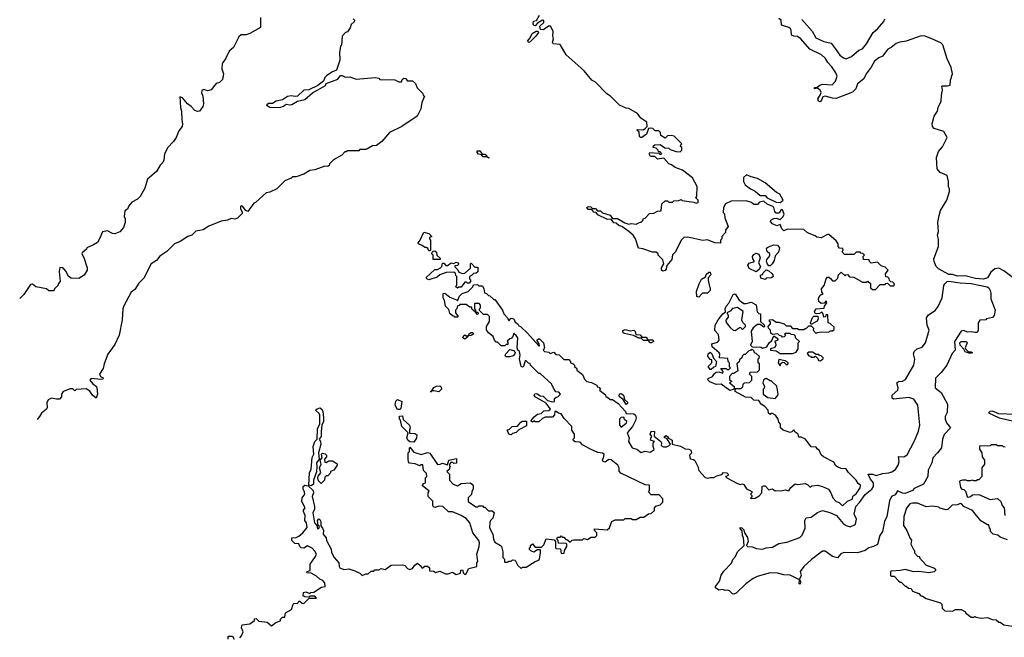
# Model space of a CAD drawing. Extents: x 2710666 to 2828562, y 857017 to 964538.
# Tile 60 of 138: x 2711093 to 2718969, y 908800 to 913738. Entities that reach past the tile are written whole.
import ezdxf

# ---------------------------------------------------------------- set-up
doc = ezdxf.new("R2010")
doc.units = 0

msp = doc.modelspace()

# ---------------------------------------------------------------- linework, layer by layer
at = {"layer": '0CON05XD'}
for points in [[(2713020, 913755), (2713020, 913675), (2712935, 913626.7), (2712905, 913616.7), (2712863.3, 913616.7), (2712845, 913600), (2712802.5, 913515), (2712767.5, 913485), (2712740, 913425), (2712713, 913387), (2712710, 913345), (2712722.5, 913305), (2712715, 913260), (2712690, 913235), (2712663.6, 913226.4), (2712625, 913177.5), (2712595, 913170), (2712565, 913178.8), (2712549.3, 913170.7), (2712546.7, 913155), (2712558, 913125), (2712564.2, 913065), (2712557.7, 913042.3), (2712530, 913005), (2712515, 913002.5), (2712495, 913011.2), (2712465, 913044), (2712436, 913065), (2712395, 913112.5), (2712375, 913120), (2712378, 913035), (2712388, 913005), (2712390.5, 912940.5), (2712396.4, 912903.6), (2712393.3, 912885), (2712365, 912850), (2712343.3, 912796.7), (2712322.5, 912765), (2712277.5, 912715), (2712252.5, 912665), (2712246.7, 912615), (2712237.5, 912595), (2712217.5, 912575), (2712187.5, 912525), (2712116.4, 912463.6), (2712095, 912390), (2712056.1, 912323.9), (2712035, 912302.5), (2711990.7, 912279.3), (2711965, 912250), (2711955, 912222.5), (2711935, 912210), (2711928.8, 912165), (2711936.2, 912145), (2711935.9, 912115.9), (2711923.8, 912075), (2711895, 912042), (2711855, 912026), (2711835, 912028), (2711795, 912050), (2711755, 912042.5), (2711735, 911990), (2711715, 911957.5), (2711683.3, 911936.7), (2711630, 911915), (2711626.4, 911903.6), (2711592.5, 911875), (2711590, 911865), (2711606.4, 911836.4), (2711632.5, 911755), (2711632.5, 911735), (2711607.5, 911695), (2711565, 911667.5), (2711505, 911672.5), (2711483.3, 911685), (2711463.8, 911725), (2711445.5, 911745.5), (2711435, 911754), (2711415, 911757.5), (2711407.5, 911725), (2711416.7, 911645), (2711400, 911625), (2711400, 911615), (2711370, 911585), (2711365, 911570), (2711325, 911570), (2711307, 911587), (2711223, 911603), (2711195, 911622.5), (2711179.3, 911620.7), (2711125, 911540), (2711092.8, 911507.8)], [(2713760, 913745), (2713770, 913735), (2713768.3, 913721.7), (2713745, 913700), (2713737, 913673), (2713715, 913640), (2713700, 913635), (2713673, 913607), (2713667.5, 913535), (2713660, 913525), (2713650, 913475), (2713652.5, 913415), (2713626.7, 913333.3), (2713595, 913322), (2713548.5, 913291.5), (2713534, 913275), (2713523, 913247), (2713478.3, 913211.7), (2713405, 913177.5), (2713365, 913174), (2713315, 913126.2), (2713296.4, 913123.6), (2713265, 913130), (2713235.8, 913124.2), (2713195, 913096.2), (2713144.3, 913085.7), (2713115, 913068.8), (2713082.7, 913067.3), (2713067.5, 913055), (2713095, 913038), (2713175, 913036), (2713204.2, 913045.8), (2713225, 913061.2), (2713255, 913055.7), (2713270.9, 913059.1), (2713315, 913087.5), (2713375, 913100), (2713436.4, 913153.6), (2713539.3, 913210.7), (2713543.3, 913226.7), (2713638.8, 913261.2), (2713658.3, 913291.7), (2713671.7, 913291.7), (2713698.3, 913278.3), (2713735, 913280), (2713785, 913262.5), (2713936.7, 913276.7), (2713965, 913270), (2713975, 913260), (2714095, 913257.5), (2714125, 913240), (2714148.3, 913241.7), (2714151.7, 913258.3), (2714165, 913270), (2714178.3, 913268.3), (2714195, 913250), (2714235, 913250), (2714258.3, 913228.3), (2714271.7, 913191.7), (2714318.3, 913148.3), (2714321.7, 913131.7), (2714330, 913125), (2714310, 913075), (2714302.5, 913025), (2714272.5, 912965), (2714150, 912885), (2714050, 912835), (2713990, 912765), (2713947, 912733), (2713915, 912730), (2713865, 912700), (2713815, 912700), (2713805, 912690), (2713715, 912690), (2713705, 912680), (2713695, 912680), (2713670, 912655), (2713603.6, 912616.4), (2713570, 912585), (2713568.3, 912571.7), (2713557, 912563), (2713535, 912567.5), (2713455, 912536.7), (2713415, 912532.5), (2713365, 912503.3), (2713305, 912482.5), (2713275, 912480), (2713265, 912470), (2713215, 912450), (2713150, 912385), (2713095, 912357.5), (2713065, 912352.5), (2712980, 912275), (2712965, 912270), (2712917, 912203), (2712901.7, 912211.7), (2712875, 912247.5), (2712865, 912250), (2712860, 912245), (2712860, 912225), (2712871.7, 912201.7), (2712871.7, 912188.3), (2712835, 912150), (2712815, 912142.5), (2712785, 912147.5), (2712756.4, 912133.6), (2712703.6, 912126.4), (2712605, 912087.5), (2712561.7, 912058.3), (2712503, 912047), (2712470, 912015), (2712436.7, 912003.3), (2712376.1, 911963.9), (2712330, 911945), (2712270, 911885), (2712215, 911847.5), (2712186.4, 911813.6), (2712143.6, 911786.4), (2712085, 911670), (2712045, 911630), (2712015, 911580), (2711985, 911560), (2711925, 911450), (2711917.5, 911425), (2711911.7, 911338.3), (2711887.5, 911215), (2711855, 911140), (2711796.7, 911063.3), (2711767.5, 910985), (2711761.7, 910948.3), (2711732.5, 910905), (2711740, 910885), (2711760, 910875), (2711757.5, 910865), (2711745, 910860), (2711665, 910870), (2711652.7, 910855), (2711677.6, 910827.6), (2711706, 910806), (2711710.4, 910795), (2711715.5, 910745), (2711705, 910711.2), (2711675.5, 910735.5), (2711655, 910768), (2711625, 910786.2), (2711545, 910780), (2711535, 910770), (2711517, 910787), (2711497, 910787), (2711440, 910765), (2711427.5, 910745), (2711428.3, 910721.7), (2711410, 910705), (2711387, 910703), (2711347, 910713), (2711320.7, 910699.3), (2711310, 910675), (2711312.5, 910635), (2711307, 910623), (2711267, 910593), (2711252.5, 910565), (2711232.5, 910541.6)], [(2715200.7, 913700.7), (2715203.9, 913726.1), (2715228.3, 913731.7), (2715250, 913775)], [(2719094.3, 911634.3), (2718965, 911730.7), (2718925, 911751.8), (2718893.3, 911746.7), (2718860.6, 911719.4), (2718835, 911673.9), (2718802, 911662), (2718738.2, 911668.2), (2718655, 911689.1), (2718595, 911688.4), (2718555, 911701.2), (2718525, 911701.8), (2718442.5, 911745), (2718423.3, 911765), (2718407.3, 911805), (2718406.2, 911825), (2718443.3, 911925), (2718441.9, 911981.9), (2718434.5, 912015), (2718443.6, 912045), (2718438.2, 912115), (2718448.9, 912171.1), (2718458.4, 912211.6), (2718508.1, 912295), (2718530, 912365), (2718530, 912385), (2718521.7, 912401.7), (2718523.3, 912445), (2718512.7, 912492.7), (2718457.1, 912517.1), (2718432.2, 912545), (2718425.7, 912635), (2718442, 912685), (2718475, 912721.2), (2718512, 912795), (2718485, 912842.5), (2718408.3, 912868.3), (2718396, 912885), (2718392.9, 912905), (2718409.4, 912965), (2718435, 913006.2), (2718440, 913035), (2718462.8, 913087.2), (2718465.7, 913135), (2718475.8, 913175), (2718470, 913205), (2718475, 913210), (2718515, 913208), (2718536, 913215), (2718537.5, 913255), (2718554.4, 913305), (2718543.2, 913355), (2718510.8, 913425), (2718476.6, 913536.6), (2718462.6, 913552.6), (2718395, 913581.1), (2718335.3, 913605.2), (2718305, 913607.5), (2718185, 913564.7), (2718132.2, 913557.8), (2718105, 913547.2), (2718065, 913515.4), (2718037.1, 913502.9), (2717995, 913445.4), (2717965, 913431.9), (2717931.9, 913405), (2717905, 913356.9), (2717863.3, 913305), (2717845, 913265.7), (2717795.8, 913225), (2717781.9, 913185), (2717755, 913157.5), (2717625, 913108.1), (2717595, 913109.4), (2717535.9, 913125.9), (2717518.3, 913121.7), (2717508, 913095), (2717495, 913081.2), (2717482.5, 913085), (2717476.7, 913105), (2717499.3, 913140.7), (2717503.3, 913155), (2717496.7, 913175), (2717475, 913190), (2717450, 913185), (2717450, 913195), (2717471.7, 913198.3), (2717492.5, 913215), (2717515, 913222), (2717593, 913217), (2717618.6, 913245), (2717632.5, 913285), (2717622.6, 913312.6), (2717590.5, 913360.5), (2717556.7, 913395), (2717538.4, 913428.4), (2717506.8, 913456.8), (2717413.1, 913503.1), (2717342, 913585), (2717315, 913601.9), (2717285, 913605.7), (2717266.2, 913615), (2717263.8, 913655), (2717258, 913665), (2717245, 913676), (2717187.5, 913695), (2717183.6, 913733.6), (2717165, 913747.5)], [(2717349.2, 913739.2), (2717432.2, 913645), (2717461.9, 913591.9), (2717525, 913564.5), (2717585, 913550), (2717616, 913506), (2717653.2, 913453.2), (2717681.5, 913431.5), (2717705, 913424.6), (2717746.9, 913443.1), (2717805, 913493.8), (2717835.8, 913504.2), (2717866.6, 913543.4), (2717919.4, 913635), (2717955.3, 913664.7), (2718005, 913722.5), (2718013.3, 913745)], [(2717505, 910260), (2717487.5, 910295), (2717473.6, 910303.6), (2717465, 910320), (2717425, 910322.5), (2717380, 910385), (2717345, 910400), (2717325, 910400), (2717320, 910425), (2717295, 910440), (2717285, 910460), (2717268.3, 910441.7), (2717255, 910437.5), (2717200, 910455), (2717180, 910475), (2717180, 910505), (2717165, 910520), (2717160, 910545), (2717140, 910575), (2717115, 910590), (2717101.7, 910588.3), (2717095, 910580), (2717081.7, 910591.7), (2717080, 910615), (2717053.3, 910645), (2717023.3, 910663.3), (2717005, 910693.8), (2716965.9, 910695.9), (2716945, 910716), (2716900, 910720), (2716817.5, 910765), (2716820, 910790), (2716865, 910790), (2716878.3, 910801.7), (2716880, 910825), (2716890, 910835), (2716931.7, 910838.3), (2716950, 910855), (2716950, 910885), (2716930, 910905), (2716935, 910920), (2716995, 910922.5), (2717011.7, 910938.3), (2717010, 910985), (2717000, 910995), (2717000, 911025), (2717008.3, 911031.7), (2717010, 911045), (2716985, 911070), (2716970, 911075), (2716968.3, 911088.3), (2716958.3, 911098.3), (2716945, 911100), (2716938.3, 911091.7), (2716925, 911090), (2716895, 911060), (2716885, 911060), (2716871.7, 911048.3), (2716870, 911035), (2716851.7, 911018.3), (2716848.3, 911001.7), (2716830, 910985), (2716838.3, 910931.7), (2716805, 910910), (2716791.7, 910908.3), (2716770, 910885), (2716771.7, 910861.7), (2716790, 910845), (2716770, 910835), (2716807.5, 910805), (2716807.5, 910782.5), (2716773.6, 910773.6), (2716705, 910822.5), (2716665, 910821.2), (2716613, 910843), (2716598.3, 910858.3), (2716600, 910870), (2716636.1, 910883.9), (2716650.8, 910909.2), (2716665, 910920), (2716685, 910923.3), (2716718.3, 910911.7), (2716720, 910925), (2716701.7, 910948.3), (2716745, 910950), (2716751.7, 910941.7), (2716765, 910940), (2716780, 910955), (2716770, 910965), (2716770, 910995), (2716760, 911005), (2716758.3, 911028.3), (2716690, 911035), (2716692.5, 911065), (2716687.5, 911075), (2716633.3, 911123.3), (2716630, 911145), (2716675, 911160), (2716687.5, 911175), (2716681.7, 911221.7), (2716653, 911253), (2716657.5, 911295), (2716681.2, 911338.8), (2716717.5, 911385), (2716738.3, 911401.7), (2716736.7, 911425), (2716743.8, 911446.2), (2716765, 911472.5), (2716799.3, 911540.7), (2716816.4, 911546.4), (2716847.5, 911495), (2716885, 911467.5), (2716905, 911467.5), (2716945, 911480), (2716985, 911457.5), (2716993, 911403), (2717005, 911390), (2717020, 911385), (2717020, 911325), (2717048.3, 911298.3), (2717050, 911285), (2717045, 911280), (2717015, 911300), (2716995, 911300), (2716960, 911275), (2716943, 911247), (2716952.5, 911165), (2716940, 911135), (2716951.7, 911121.7), (2717025, 911120), (2717035, 911112.5), (2717068.3, 911121.7), (2717087, 911153), (2717108.3, 911171.7), (2717125, 911210), (2717160, 911185), (2717148.3, 911171.7), (2717130, 911165), (2717140, 911155), (2717142.5, 911135), (2717133.3, 911116.7), (2717100, 911105), (2717100, 911095), (2717145, 911090), (2717175, 911070), (2717275, 911070), (2717305, 911080), (2717320, 911105), (2717320, 911155), (2717330, 911165), (2717300, 911195), (2717298.3, 911208.3), (2717288.3, 911218.3), (2717265, 911220), (2717255, 911230), (2717215, 911230), (2717210, 911225), (2717218.3, 911211.7), (2717208.3, 911201.7), (2717195, 911200), (2717188.3, 911208.3), (2717171.7, 911211.7), (2717157, 911227), (2717115, 911220), (2717101.7, 911231.7), (2717100, 911255), (2717081.7, 911271.7), (2717080, 911285), (2717100, 911305), (2717098.3, 911318.3), (2717090, 911325), (2717091.7, 911338.3), (2717115, 911340), (2717145, 911320), (2717165, 911320), (2717207, 911307), (2717225, 911290), (2717255, 911290), (2717275, 911270), (2717315, 911270), (2717325, 911260), (2717365, 911260), (2717375, 911270), (2717385, 911270), (2717405, 911290), (2717425, 911290), (2717441.7, 911271.7), (2717440, 911255), (2717465, 911230), (2717473, 911237), (2717505, 911242.5), (2717565, 911240), (2717575, 911250), (2717595, 911250), (2717608.3, 911261.7), (2717608.3, 911278.3), (2717575, 911310), (2717560, 911315), (2717558.3, 911378.3), (2717541.7, 911378.3), (2717538.3, 911361.7), (2717525, 911360), (2717520, 911385), (2717508.3, 911398.3), (2717491.7, 911388.3), (2717467, 911387), (2717455, 911390), (2717450, 911405), (2717463, 911427), (2717528.3, 911431.7), (2717531.7, 911448.3), (2717550, 911475), (2717545, 911490), (2717528.3, 911471.7), (2717505, 911470), (2717486.7, 911485), (2717482.5, 911505), (2717487.5, 911522.5), (2717501.7, 911538.3), (2717520, 911545), (2717508.3, 911558.3), (2717507.5, 911585), (2717528.3, 911611.7), (2717543, 911667), (2717555, 911680), (2717565, 911680), (2717579.3, 911669.3), (2717595, 911650), (2717615, 911650), (2717638.3, 911671.7), (2717641.7, 911698.3), (2717665, 911720), (2717695, 911690), (2717701.7, 911698.3), (2717715, 911700), (2717731.7, 911681.7), (2717765, 911680), (2717835, 911640), (2717865, 911640), (2717878.3, 911648.3), (2717898.3, 911628.3), (2717900, 911595), (2717915, 911580), (2717938.3, 911581.7), (2717975, 911620), (2718015, 911620), (2718021.7, 911628.3), (2718035, 911630), (2718055, 911610), (2718085, 911610), (2718090, 911625), (2718078.3, 911638.3), (2718061.7, 911641.7), (2718051.7, 911651.7), (2718048.3, 911668.3), (2718038.3, 911678.3), (2718021.7, 911681.7), (2718020, 911705), (2718040, 911735), (2718015, 911760), (2717985, 911770), (2717955, 911800), (2717905, 911790), (2717890, 911805), (2717888.3, 911818.3), (2717841.7, 911821.7), (2717840, 911845), (2717850, 911855), (2717838.3, 911868.3), (2717821.7, 911871.7), (2717815, 911880), (2717785, 911880), (2717765, 911860), (2717691.7, 911861.7), (2717670, 911885), (2717680, 911895), (2717678.3, 911908.3), (2717651.7, 911911.7), (2717640, 911925), (2717640, 911945), (2717625, 911970), (2717565, 912020), (2717555, 912020), (2717505, 911992.5), (2717468.3, 911998.3), (2717455, 912010), (2717395, 912032.5), (2717365, 912060), (2717235, 912062.5), (2717205, 912050), (2717190, 912065), (2717175, 912100), (2717149.3, 912089.3), (2717115, 912106.7), (2717100, 912125), (2717102.5, 912135), (2717125, 912147.5), (2717145, 912150), (2717175, 912140), (2717200, 912165), (2717207, 912183), (2717195, 912217.5), (2717185, 912220), (2717168.3, 912191.7), (2717145, 912190), (2717133, 912203), (2717126.2, 912235), (2717117.5, 912245), (2717073, 912263), (2717045, 912287.5), (2717011.7, 912278.3), (2716995, 912260), (2716965, 912260), (2716947, 912277), (2716905, 912290), (2716783.6, 912286.4), (2716740, 912265), (2716723, 912237), (2716720, 912195), (2716730, 912185), (2716733, 912153), (2716760, 912085), (2716740, 912055), (2716740, 912035), (2716710, 912005), (2716710, 911985), (2716700, 911975), (2716698.3, 911951.7), (2716653, 911953), (2716595, 911977.5), (2716557, 911973), (2716438.3, 911998.3), (2716405, 911996.7), (2716384.2, 911975), (2716338.3, 911881.7), (2716315, 911857.5), (2716308.7, 911821.3), (2716268.8, 911771.2), (2716263.8, 911745), (2716255, 911733.8), (2716237.5, 911727.5), (2716227.5, 911735), (2716226.7, 911755), (2716246.7, 911785), (2716237.5, 911817.5), (2716200, 911855), (2716200, 911865), (2716185, 911880), (2716155, 911880), (2716077, 911907), (2716041.7, 911911.7), (2716020, 911985), (2716000, 912015), (2715966.7, 912045), (2715910, 912085), (2715885, 912092), (2715865, 912110), (2715844.4, 912114.4), (2715825, 912143.3), (2715795, 912139.2), (2715717.4, 912177.4), (2715705, 912197.5), (2715685, 912199.2), (2715670, 912220), (2715640.3, 912220.3), (2715630, 912235), (2715645, 912244.2), (2715662.5, 912242.5), (2715675, 912227.5), (2715698.3, 912228.3), (2715715, 912208.8), (2715738.9, 912208.9), (2715755, 912193.8), (2715815.7, 912175.7), (2715835, 912147.5), (2715875, 912148.8), (2715933.9, 912113.9), (2715965, 912102.5), (2715985, 912107.5), (2716025, 912102.5), (2716055, 912120), (2716065, 912120), (2716078.3, 912131.7), (2716081.7, 912148.3), (2716095, 912150), (2716131.7, 912188.3), (2716165, 912190), (2716195, 912207.5), (2716225, 912210), (2716230, 912265), (2716255, 912290), (2716275, 912290), (2716285, 912280), (2716315, 912280), (2716325, 912290), (2716365, 912292.5), (2716385, 912300), (2716393, 912293), (2716485, 912280), (2716505, 912270), (2716520, 912275), (2716520, 912295), (2716500, 912315), (2716510, 912325), (2716512.5, 912405), (2716475, 912472.5), (2716395, 912533.8), (2716335, 912557.1), (2716307.8, 912577.8), (2716285, 912586.2), (2716245, 912630), (2716195, 912622.5), (2716173.3, 912643.3), (2716140, 912645), (2716127.5, 912665), (2716133, 912677), (2716205, 912670), (2716215, 912660), (2716230, 912665), (2716215, 912680), (2716201.7, 912681.7), (2716200, 912695), (2716185, 912710), (2716160, 912715), (2716161.7, 912728.3), (2716173, 912737), (2716215, 912740), (2716253, 912713), (2716285, 912710), (2716295, 912700), (2716343, 912683), (2716375, 912680), (2716390, 912695), (2716390, 912715), (2716380, 912725), (2716381.7, 912738.3), (2716390, 912745), (2716327, 912807), (2716305, 912812.5), (2716275, 912810), (2716255, 912790), (2716221.7, 912811.7), (2716220, 912835), (2716205, 912850), (2716175, 912850), (2716157, 912867), (2716141.7, 912871.7), (2716121.7, 912868.3), (2716106.4, 912823.6), (2716070, 912795), (2716060, 912795), (2716050, 912805), (2716048.3, 912838.3), (2716030, 912855), (2716035, 912860), (2716081.7, 912858.3), (2716099.3, 912870.7), (2716112.5, 912885), (2716108.3, 912918.3), (2716060.7, 912950.7), (2716035, 912987.5), (2715965, 913027.5), (2715945, 913030), (2715890, 913055), (2715820, 913125), (2715790, 913145), (2715699.3, 913239.3), (2715670, 913255), (2715609.3, 913329.3), (2715465, 913457.5), (2715415, 913540), (2715360, 913545), (2715356, 913555), (2715362.5, 913585), (2715357.5, 913605), (2715360, 913645), (2715340, 913685), (2715322.5, 913685), (2715283.2, 913656.8), (2715259.5, 913659.5), (2715253.9, 913686.1), (2715285.8, 913715), (2715285, 913730), (2715275, 913732.5), (2715235, 913710), (2715215, 913687.5), (2715205, 913690), (2715200.7, 913700.7)], [(2715165, 913556.2), (2715154.2, 913565), (2715177.1, 913592.9), (2715192.9, 913627.1), (2715223, 913647), (2715236.1, 913646.1), (2715242.5, 913635), (2715221.4, 913605), (2715175, 913560.8), (2715165, 913556.2)], [(2714845, 912630), (2714830, 912640), (2714801.2, 912641.2), (2714788.3, 912658.3), (2714762.7, 912662.7), (2714752.5, 912675), (2714751.7, 912688.3), (2714775, 912690), (2714791.7, 912661.7), (2714815, 912663.3), (2714826.2, 912655), (2714830, 912640), (2714846.7, 912635), (2714845, 912630)], [(2717175, 912276.7), (2717185, 912282.5), (2717200, 912295), (2717173, 912343), (2717147, 912357), (2717055, 912432.5), (2716995, 912467.5), (2716945, 912480), (2716907, 912497), (2716883, 912477), (2716882.5, 912445), (2716895, 912417.5), (2716940, 912385), (2716977.3, 912367.3), (2717015, 912332.5), (2717055, 912333.3), (2717073.3, 912313.3), (2717145, 912280), (2717175, 912276.7)], [(2714375, 911890), (2714365, 911890), (2714358.3, 911908.3), (2714347, 911917), (2714335, 911917.5), (2714313.6, 911933.6), (2714282.5, 911945), (2714280, 911955), (2714297.5, 911975), (2714325, 912040), (2714367, 912027), (2714390, 912005), (2714370, 911995), (2714370, 911985), (2714380, 911975), (2714380, 911895), (2714375, 911890)], [(2717095, 911770), (2717085, 911770), (2717073.8, 911783.8), (2717066.7, 911805), (2717069.3, 911820.7), (2717088.3, 911841.7), (2717092.5, 911855), (2717092.5, 911865), (2717072.5, 911885), (2717067.5, 911905), (2717075, 911917.5), (2717095, 911927.5), (2717125, 911936.7), (2717155, 911933.8), (2717170, 911915), (2717161.7, 911878.3), (2717135, 911850), (2717127, 911813), (2717112.5, 911785), (2717095, 911770)], [(2714455, 911820), (2714401.7, 911821.7), (2714400, 911855), (2714390, 911865), (2714391.7, 911878.3), (2714401.7, 911888.3), (2714415, 911890), (2714428.3, 911878.3), (2714430, 911855), (2714458.3, 911828.3), (2714455, 911820)], [(2716985, 911722.5), (2716929.5, 911749.5), (2716917.5, 911775), (2716929.1, 911790.9), (2716970, 911805), (2716956.7, 911825), (2716953.8, 911845), (2716965, 911860), (2716985, 911871.2), (2717005, 911862.5), (2717017.5, 911835), (2717002.5, 911795), (2717020, 911765), (2717009.3, 911740.7), (2716985, 911722.5)], [(2714595, 911590), (2714580, 911605), (2714590, 911615), (2714590, 911685), (2714581.7, 911691.7), (2714578.3, 911708.3), (2714565, 911720), (2714505, 911717.5), (2714453, 911697), (2714431.7, 911678.3), (2714365, 911657.5), (2714350, 911665), (2714343.6, 911676.4), (2714415, 911740), (2714435, 911740), (2714460, 911755), (2714470, 911765), (2714475, 911790), (2714485, 911790), (2714503, 911773), (2714515, 911772.5), (2714545, 911792.5), (2714565, 911787.5), (2714585, 911800), (2714595, 911797.5), (2714602.5, 911785), (2714596.7, 911773.3), (2714575, 911770), (2714573, 911763), (2714598.3, 911738.3), (2714605, 911720), (2714635, 911707.5), (2714655, 911710), (2714698.3, 911751.7), (2714700, 911785), (2714705, 911790), (2714735, 911760), (2714758.3, 911758.3), (2714758.3, 911721.7), (2714745, 911710), (2714721.7, 911708.3), (2714708.3, 911691.7), (2714690, 911685), (2714690, 911665), (2714698.3, 911658.3), (2714700, 911645), (2714688.3, 911631.7), (2714675, 911630), (2714668.3, 911638.3), (2714655, 911640), (2714625, 911600), (2714605, 911600), (2714595, 911590)], [(2716525, 911520), (2716510, 911525), (2716507.5, 911565), (2716527.5, 911625), (2716547, 911663), (2716578.3, 911681.7), (2716585, 911700), (2716605, 911720), (2716615, 911720), (2716621.7, 911698.3), (2716600, 911675), (2716600, 911655), (2716610, 911605), (2716617.5, 911595), (2716617, 911573), (2716595, 911550), (2716555, 911550), (2716525, 911520)], [(2717055, 911660), (2717021.7, 911671.7), (2717020, 911695), (2717035, 911700), (2717040, 911715), (2717065, 911737.5), (2717085, 911730), (2717108.3, 911708.3), (2717118.3, 911698.3), (2717120, 911685), (2717107, 911673), (2717065, 911670), (2717055, 911660)], [(2714623.6, 909773.6), (2714555, 909802.5), (2714523, 909803), (2714477, 909847), (2714445, 909847.5), (2714415, 909836.7), (2714402.3, 909842.3), (2714396.7, 909855), (2714398.3, 909888.3), (2714360, 909925), (2714360, 909955), (2714368.3, 909968.3), (2714313, 910013), (2714325, 910030), (2714340, 910035), (2714340, 910075), (2714350, 910085), (2714348.3, 910108.3), (2714323, 910133), (2714318.3, 910178.3), (2714305, 910180), (2714295, 910170), (2714256, 910186), (2714211.2, 910191.2), (2714203, 910203), (2714200, 910225), (2714200, 910275), (2714210, 910285), (2714210, 910315), (2714215, 910320), (2714245, 910280), (2714305, 910262.5), (2714355, 910277.5), (2714375, 910272.5), (2714435, 910182.5), (2714456.4, 910183.6), (2714475, 910192.5), (2714515, 910180), (2714525, 910217.5), (2714588.3, 910228.3), (2714588.3, 910191.7), (2714565, 910190), (2714558.3, 910198.3), (2714545, 910200), (2714530, 910185), (2714531.7, 910171.7), (2714540, 910165), (2714531.7, 910158.3), (2714530, 910145), (2714510, 910125), (2714530, 910105), (2714530, 910055), (2714560, 910025), (2714595, 910010), (2714625, 910030), (2714700, 910035), (2714720, 910015), (2714720, 909985), (2714710, 909965), (2714708.3, 909941.7), (2714680, 909915), (2714680, 909885), (2714743, 909843), (2714757, 909843), (2714765, 909850), (2714795, 909850), (2714801.7, 909841.7), (2714815, 909840), (2714841.7, 909811.7), (2714871.7, 909811.7), (2714888.3, 909798.3), (2714877, 909753), (2714860, 909735), (2714853, 909717), (2714850, 909675), (2714877.5, 909625), (2714882.5, 909585), (2714895, 909560), (2714940, 909535), (2714947.5, 909525), (2714957, 909483), (2714958.3, 909438.3), (2714970, 909425), (2714971.7, 909401.7), (2714991.7, 909401.7), (2715005, 909410), (2715025, 909410), (2715035, 909420), (2715055, 909417.5), (2715077.5, 909375), (2715105, 909350), (2715115, 909360), (2715145, 909360), (2715215, 909406.7), (2715237, 909413), (2715250, 909425), (2715260, 909475), (2715258.3, 909498.3), (2715235, 909500), (2715205, 909480), (2715181.7, 909491.7), (2715171.7, 909501.7), (2715170, 909515), (2715178.3, 909521.7), (2715180, 909535), (2715195, 909547.5), (2715215, 909520), (2715268.3, 909521.7), (2715285, 909540), (2715305, 909587.5), (2715368.3, 909578.3), (2715380, 909565), (2715380, 909515), (2715385, 909510), (2715418.3, 909508.3), (2715425, 909470), (2715447, 909473), (2715450, 909495), (2715470, 909525), (2715470, 909545), (2715465, 909550), (2715401.7, 909551.7), (2715400, 909575), (2715390, 909585), (2715395, 909600), (2715415, 909600), (2715425, 909610), (2715431.7, 909601.7), (2715445, 909600), (2715461.7, 909581.7), (2715475, 909580), (2715495, 909560), (2715513, 909577), (2715525, 909580), (2715595, 909580), (2715605, 909590), (2715635, 909582.5), (2715665, 909600), (2715695, 909600), (2715710, 909615), (2715710, 909635), (2715690, 909655), (2715691.7, 909668.3), (2715791.7, 909658.3), (2715810, 909675), (2715830, 909725), (2715855, 909740), (2715925, 909740), (2715935, 909750), (2715985, 909750), (2715995, 909742.5), (2716025, 909742.5), (2716055, 909760), (2716085, 909760), (2716123, 909787), (2716145, 909790), (2716170, 909815), (2716170, 909835), (2716181.7, 909848.3), (2716215, 909860), (2716238.3, 909881.7), (2716238.3, 909908.3), (2716208.3, 909938.3), (2716145, 909940), (2716121.7, 909961.7), (2716130, 909975), (2716130, 910015), (2716095, 910020), (2715901.7, 910111.7), (2715888.3, 910128.3), (2715887.5, 910155), (2715877.5, 910175), (2715825, 910220), (2715805, 910222.5), (2715775, 910201.2), (2715760, 910205), (2715753.8, 910215), (2715766.7, 910245), (2715767.5, 910265), (2715755, 910272.5), (2715718.3, 910278.3), (2715660, 910305), (2715595, 910340), (2715575, 910360), (2715535, 910362.5), (2715521.7, 910371.7), (2715520, 910385), (2715530, 910395), (2715530, 910425), (2715510, 910455), (2715510, 910485), (2715449.2, 910549.2), (2715425.6, 910585.6), (2715402.3, 910592.3), (2715385, 910605.6), (2715373.3, 910605), (2715371.7, 910578.3), (2715355, 910560), (2715295, 910560), (2715275, 910550), (2715245, 910522.5), (2715215, 910522.5), (2715205, 910530), (2715195, 910520), (2715181.7, 910531.7), (2715207, 910563), (2715235, 910583.3), (2715265, 910590), (2715285, 910610), (2715325, 910613.3), (2715340, 910625), (2715305, 910671.2), (2715215, 910722.5), (2715208.6, 910735), (2715213, 910747), (2715229.1, 910749.1), (2715255, 910730.8), (2715279.1, 910729.1), (2715313.9, 910693.9), (2715355, 910682.5), (2715370, 910685), (2715371.7, 910708.3), (2715385, 910720), (2715398.3, 910721.7), (2715420, 910745), (2715405, 910760), (2715381.7, 910761.7), (2715361.7, 910791.7), (2715358.3, 910808.3), (2715351.7, 910811.7), (2715350, 910825), (2715255, 910910), (2715245, 910910), (2715180, 910975), (2715175, 910990), (2715161.7, 910991.7), (2715145, 911010), (2715135, 911010), (2715123.8, 910966.2), (2715115, 910960), (2715103.8, 910965), (2715091.2, 911025), (2715096.2, 911055), (2715090, 911085), (2715076.7, 911096.7), (2715071.2, 911115), (2715078.8, 911195), (2715065, 911212.5), (2715045, 911230), (2715037.5, 911205), (2715025, 911190), (2715013, 911187), (2714991.7, 911168.3), (2714998.3, 911158.3), (2714998.3, 911141.7), (2714985, 911140), (2714975, 911130), (2714945, 911130), (2714915, 911160), (2714905, 911160), (2714890, 911175), (2714880, 911205), (2714843.3, 911233.3), (2714828.3, 911258.3), (2714827.5, 911285), (2714850, 911325), (2714850, 911365), (2714835, 911380), (2714801.7, 911381.7), (2714771.7, 911411.7), (2714770, 911425), (2714780, 911435), (2714780, 911455), (2714768.3, 911468.3), (2714735, 911470), (2714730, 911465), (2714730, 911425), (2714740, 911415), (2714740, 911400), (2714758.3, 911398.3), (2714760, 911385), (2714755, 911380), (2714740, 911400), (2714711.7, 911421.7), (2714708.3, 911438.3), (2714695, 911440), (2714665, 911460), (2714615, 911460), (2714608.3, 911451.7), (2714595, 911450), (2714590, 911425), (2714580, 911415), (2714580, 911395), (2714600, 911365), (2714595, 911360), (2714575, 911360), (2714568.3, 911368.3), (2714555, 911370), (2714535, 911390), (2714525, 911420), (2714498.3, 911448.3), (2714491.7, 911491.7), (2714480, 911515), (2714481.7, 911548.3), (2714495, 911550), (2714535, 911520), (2714588.3, 911498.3), (2714595, 911490), (2714611.7, 911528.3), (2714631.7, 911548.3), (2714680, 911565), (2714718.3, 911601.7), (2714721.7, 911618.3), (2714755, 911620), (2714765, 911610), (2714795, 911610), (2714807, 911587), (2714810, 911555), (2714828.3, 911548.3), (2714841.7, 911531.7), (2714855, 911530), (2714885, 911500), (2714895, 911500), (2714956.1, 911416.1), (2714966.2, 911385), (2714993.8, 911355), (2715005, 911330), (2715025, 911351.2), (2715046, 911346), (2715055, 911320), (2715076.7, 911306.7), (2715085, 911290), (2715100, 911285), (2715155, 911232.5), (2715245, 911130), (2715250, 911130), (2715247, 911147), (2715230, 911175), (2715242.5, 911187.5), (2715250, 911185), (2715283.3, 911155), (2715290, 911115), (2715280, 911095), (2715290, 911085), (2715325, 911080), (2715335, 911070), (2715365, 911080), (2715381.7, 911061.7), (2715408.3, 911058.3), (2715445, 911020), (2715485, 911020), (2715500, 911005), (2715500, 910995), (2715520, 910985), (2715530, 910975), (2715530, 910965), (2715548.3, 910948.3), (2715550, 910935), (2715595, 910900), (2715610, 910865), (2715630, 910845), (2715667, 910837), (2715710, 910815), (2715711.7, 910801.7), (2715725, 910800), (2715740, 910785), (2715730, 910775), (2715778.3, 910738.3), (2715781.7, 910721.7), (2715795, 910720), (2715815, 910700), (2715835, 910700), (2715879.3, 910669.3), (2715940, 910605), (2715945, 910590), (2716005, 910586.2), (2716020, 910575), (2716024, 910555), (2716017.7, 910532.3), (2715993.6, 910486.4), (2715953.3, 910435), (2715968.8, 910395), (2715962.5, 910365), (2715992.5, 910315), (2716030, 910305), (2716065, 910277.5), (2716095, 910287.5), (2716135, 910280), (2716168.3, 910301.7), (2716160, 910325), (2716160, 910355), (2716170, 910365), (2716140, 910375), (2716143, 910397), (2716150, 910405), (2716137.5, 910425), (2716145, 910447.5), (2716170, 910445), (2716168.3, 910408.3), (2716222.5, 910365), (2716227.5, 910355), (2716223.3, 910333.3), (2716243.6, 910323.6), (2716267, 910323), (2716285, 910330), (2716300, 910345), (2716268.3, 910388.3), (2716250, 910395), (2716250, 910405), (2716265, 910412.5), (2716276.1, 910406.1), (2716281.7, 910391.7), (2716313.3, 910375), (2716313, 910343), (2716378, 910328), (2716416.7, 910306.7), (2716445, 910303.8), (2716462.5, 910295), (2716467, 910273), (2716450, 910255), (2716455, 910227.5), (2716481.7, 910221.7), (2716493, 910213), (2716516.7, 910165), (2716525, 910132.5), (2716575, 910077.5), (2716595, 910073.3), (2716615, 910077.5), (2716645, 910077.5), (2716668.3, 910091.7), (2716708.3, 910101.7), (2716723, 910117), (2716750, 910115), (2716760, 910105), (2716758.3, 910091.7), (2716740, 910085), (2716750, 910075), (2716835, 910030), (2716855, 910022.5), (2716875, 910027.5), (2716885, 910022.5), (2716907, 909987), (2716950, 909965), (2716950, 909955), (2716940, 909945), (2716950, 909935), (2716948.3, 909921.7), (2716940, 909915), (2716945, 909910), (2716977, 909913), (2717008.3, 909931.7), (2717030, 909955), (2717032.5, 910005), (2717045, 910010), (2717055, 910010), (2717085, 909980), (2717115, 909987.5), (2717135, 909970), (2717195, 909973.3), (2717215, 909980), (2717245, 909970), (2717261.7, 909998.3), (2717295, 910027.5), (2717315, 910022.5), (2717375, 910030), (2717398.3, 910018.3), (2717415, 910000), (2717428.3, 910011.7), (2717475, 910016.7), (2717515.8, 910005.8), (2717563.3, 909983.3), (2717582, 909955), (2717596.7, 909915), (2717625, 909886.2), (2717647.1, 909877.1), (2717675, 909852), (2717715, 909888.8), (2717752.5, 909905), (2717759.3, 909930.7), (2717785, 909946.7), (2717816.7, 909995), (2717817.5, 910015), (2717798.8, 910028.8), (2717785, 910057.5), (2717720.7, 910120.7), (2717705, 910147.5), (2717665, 910150), (2717633.9, 910163.9), (2717622, 910172), (2717605, 910200), (2717523, 910243), (2717505, 910260)], [(2716805, 909146.2), (2716795, 909148.8), (2716771.7, 909171.7), (2716755, 909177.5), (2716735, 909174), (2716715, 909183.1), (2716685, 909175.6), (2716659.2, 909195), (2716659.2, 909205), (2716691.2, 909248.8), (2716705, 909296.7), (2716725, 909327.5), (2716787.3, 909392.7), (2716797.3, 909422.7), (2716818.8, 909445), (2716835.9, 909484.1), (2716887.5, 909535), (2716883.8, 909595), (2716873.8, 909615), (2716871.7, 909651.7), (2716855, 909670), (2716855, 909677.5), (2716870, 909675), (2716885, 909660), (2716890, 909635), (2716915, 909596.7), (2716921.4, 909565), (2716907.5, 909535), (2716916.1, 909526.1), (2716955, 909524), (2716985, 909510), (2717035, 909505.6), (2717065, 909515.4), (2717115, 909519.5), (2717165, 909549.1), (2717229.5, 909560.5), (2717333.2, 909596.8), (2717353.3, 909616.7), (2717377.3, 909672.7), (2717374.5, 909735), (2717385, 909754), (2717425, 909761.8), (2717475, 909796.9), (2717515, 909813.1), (2717573.3, 909796.7), (2717626.7, 909775), (2717681.1, 909711.1), (2717704.1, 909694.1), (2717735.5, 909684.5), (2717770.5, 909699.5), (2717777.5, 909705), (2717786.7, 909745), (2717768.8, 909785), (2717781.5, 909845), (2717812.1, 909877.9), (2717855, 909940.5), (2717910, 909985), (2717922.5, 910005), (2717922.5, 910035), (2717898.1, 910065), (2717880, 910105), (2717915, 910104.3), (2717945, 910094), (2717995, 910110.9), (2718045, 910113.8), (2718068.2, 910121.8), (2718097.6, 910142.4), (2718119.1, 910175), (2718126.9, 910205), (2718123.5, 910246.5), (2718165, 910242.7), (2718191.2, 910258.8), (2718249.8, 910370.2), (2718282.7, 910447.3), (2718293.8, 910495), (2718276.3, 910656.3), (2718245, 910703.2), (2718205, 910717.6), (2718083.7, 910703.7), (2718072.2, 910712.2), (2718072.9, 910735), (2718117.8, 910775), (2718120.9, 910795), (2718108.6, 910835), (2718123.3, 910845), (2718155, 910847.3), (2718177.8, 910862.3), (2718244.7, 910975), (2718254.1, 911024.1), (2718241.8, 911065), (2718247.5, 911085), (2718272.5, 911107.5), (2718311, 911119), (2718339.4, 911155), (2718368.5, 911255), (2718351.1, 911295), (2718347.2, 911355), (2718362, 911378), (2718416.9, 911413.1), (2718440.3, 911445), (2718472.8, 911515), (2718486.1, 911613.9), (2718493.1, 911626.9), (2718510.8, 911645), (2718525, 911648.5), (2718615, 911634.1), (2718705, 911628.4), (2718832.6, 911602.6), (2718845, 911594.4), (2718855, 911572.5), (2718861.8, 911551.8), (2718862.3, 911505), (2718896.9, 911415), (2718888.5, 911371.5), (2718875, 911356.5), (2718827.5, 911345), (2718821.7, 911338.3), (2718774, 911335), (2718760.6, 911315), (2718759.4, 911255), (2718752.4, 911237.6), (2718735, 911235.5), (2718705, 911243.3), (2718675, 911240), (2718645, 911253.1), (2718623.4, 911246.6), (2718571.8, 911165), (2718575.5, 911095), (2718551.3, 911068.7), (2718508.6, 910975), (2718465, 910916.9), (2718418.4, 910871.6), (2718415.3, 910795), (2718465, 910756.2), (2718515.3, 910665), (2718511.9, 910598.1), (2718496.7, 910565), (2718496.5, 910545), (2718507.3, 910515), (2718539.1, 910475), (2718489, 910421), (2718475.4, 910385), (2718466.2, 910315), (2718434.1, 910275.9), (2718397.6, 910235), (2718390.4, 910195), (2718360.4, 910135), (2718357.1, 910085), (2718322, 910025), (2718249.4, 909990.6), (2718235, 909974.5), (2718175, 909949.6), (2718155, 909951.8), (2718115, 909971.2), (2718095, 909940), (2718065.5, 909924.5), (2718049.8, 909890.2), (2718028.2, 909765), (2718009.6, 909725), (2717994.5, 909645.5), (2717973.3, 909615), (2717955, 909542), (2717923.3, 909525), (2717885, 909515.6), (2717856.2, 909493.8), (2717795, 909475.5), (2717685, 909479.1), (2717661.9, 909468.1), (2717635, 909434.5), (2717596, 909445), (2717535, 909488), (2717515, 909489.2), (2717426.8, 909423.2), (2717365.6, 909365), (2717336.7, 909325), (2717343.3, 909295), (2717330, 909265), (2717340, 909245), (2717335, 909223.8), (2717328.3, 909228.3), (2717330, 909260), (2717257.3, 909297.3), (2717205, 909299.5), (2717153.6, 909313.6), (2717095, 909315.5), (2716992.6, 909287.4), (2716959.3, 909270.7), (2716902.1, 909227.9), (2716825, 909153.8), (2716805, 909146.2)], [(2716815, 911252.5), (2716855, 911280), (2716875, 911260), (2716900, 911285), (2716900, 911295), (2716876.7, 911316.7), (2716868.8, 911335), (2716880, 911405), (2716835, 911437.5), (2716795, 911430), (2716775, 911406.2), (2716750, 911395), (2716761.2, 911375), (2716761.2, 911358.8), (2716741.2, 911335), (2716745, 911317.5), (2716777, 911277), (2716800, 911255), (2716815, 911252.5)], [(2717425, 911300), (2717420, 911315), (2717433.6, 911356.4), (2717445, 911367.5), (2717478.3, 911368.3), (2717480, 911345), (2717473, 911327), (2717425, 911300)], [(2714655, 911182.5), (2714637.5, 911195), (2714645, 911212.5), (2714655, 911217.5), (2714665, 911210), (2714680, 911210), (2714690.7, 911229.3), (2714705, 911237.5), (2714715, 911237.5), (2714727, 911227), (2714705, 911212.5), (2714680, 911210), (2714678.3, 911201.7), (2714655, 911182.5)], [(2716145, 911153.1), (2716133.3, 911155), (2716121.7, 911171.7), (2716083.2, 911173.2), (2716065, 911192.5), (2716045, 911191.4), (2716003.9, 911213.9), (2715929.7, 911229.7), (2715921.2, 911235), (2715918.3, 911251.7), (2715935, 911260), (2715975, 911250.8), (2716005.7, 911255.7), (2716015.6, 911245.6), (2716021.7, 911221.7), (2716055, 911218.1), (2716068.3, 911198.3), (2716105, 911198.6), (2716118.3, 911178.3), (2716157.3, 911177.3), (2716162, 911165), (2716145, 911153.1)], [(2718695, 911069.2), (2718655, 911082.5), (2718644.1, 911104.1), (2718615.7, 911135), (2718614.5, 911155), (2718622.9, 911165), (2718666, 911165), (2718672, 911155), (2718656.7, 911115), (2718660, 911105), (2718683.3, 911083.3), (2718705, 911082), (2718715, 911073.8), (2718695, 911069.2)], [(2714983, 911043), (2714977.5, 911055), (2714982.5, 911065), (2715015, 911100), (2715043.6, 911093.6), (2715056.7, 911076.7), (2715053.8, 911065), (2715040, 911050), (2715015, 911043.3), (2714983, 911043)], [(2716625, 910940), (2716615, 910940), (2716600, 910965), (2716630, 910995), (2716628.3, 911018.3), (2716615, 911020), (2716598.3, 911048.3), (2716600, 911065), (2716615, 911080), (2716630, 911065), (2716641.7, 911031.7), (2716667.5, 911005), (2716660, 910965), (2716645, 910960), (2716625, 910940)], [(2717495, 911010), (2717520, 911025), (2717520, 911035), (2717505, 911050), (2717491.7, 911051.7), (2717485, 911060), (2717465, 911060), (2717435, 911080), (2717405, 911080), (2717391.7, 911068.3), (2717405, 911050), (2717418.3, 911048.3), (2717425, 911040), (2717445, 911040), (2717458.3, 911048.3), (2717478.3, 911028.3), (2717481.7, 911011.7), (2717495, 911010)], [(2717175, 910970), (2717181.7, 910988.3), (2717195, 911000), (2717208.3, 910998.3), (2717225, 910980), (2717238.3, 910981.7), (2717240, 910995), (2717215, 911010), (2717165, 911020), (2717160, 910995), (2717175, 910970)], [(2717135, 910710), (2717155, 910730), (2717160, 910745), (2717148.3, 910808.3), (2717105, 910850), (2717095, 910850), (2717065, 910870), (2717055, 910867.5), (2717042.5, 910855), (2717037.5, 910835), (2717050, 910805), (2717048.3, 910791.7), (2717040, 910785), (2717040, 910745), (2717078.3, 910718.3), (2717135, 910710)], [(2714385, 910760), (2714380, 910765), (2714390, 910770), (2714405, 910797.5), (2714428.3, 910808.3), (2714455, 910810), (2714465, 910800), (2714467.5, 910785), (2714445, 910762.5), (2714405, 910770), (2714390, 910770), (2714385, 910760)], [(2715945, 910662.5), (2715920, 910700), (2715892, 910722), (2715888.8, 910735), (2715895, 910746.2), (2715905, 910750), (2715923.8, 910735), (2715931.7, 910701.7), (2715955, 910680), (2715955, 910670), (2715945, 910662.5)], [(2714135, 910620), (2714115, 910620), (2714096.7, 910655), (2714103, 910687), (2714115, 910700), (2714150, 910685), (2714141.7, 910628.3), (2714135, 910620)], [(2713425, 910011.2), (2713407, 910017), (2713410, 910115), (2713423.8, 910145), (2713432.5, 910237.5), (2713446.7, 910265), (2713440, 910325), (2713453.9, 910366.1), (2713472.5, 910385), (2713474.1, 910465.9), (2713493.6, 910506.4), (2713494.3, 910575), (2713488.3, 910588.3), (2713460, 910615), (2713472.3, 910627.7), (2713495, 910634), (2713507.8, 910627.8), (2713517.5, 910607.5), (2713522.1, 910552.1), (2713521.9, 910525), (2713510, 910495), (2713503.8, 910445), (2713504.3, 910405.7), (2713487.5, 910385), (2713500, 910365), (2713502, 910345), (2713483.8, 910275), (2713487.5, 910225), (2713466.2, 910195), (2713470.8, 910165), (2713467.1, 910122.9), (2713442.5, 910055), (2713442.9, 910025), (2713425, 910011.2)], [(2719035, 910530), (2719045, 910540), (2719067, 910543), (2719080, 910555), (2719055, 910580), (2718925, 910587.5), (2718875, 910606.7), (2718853.6, 910606.4), (2718842.5, 910595), (2718927.5, 910555), (2719035, 910530)], [(2714245, 910360), (2714213, 910363), (2714197.5, 910375), (2714190, 910395), (2714200, 910435), (2714150, 910485), (2714140, 910535), (2714130, 910545), (2714131.7, 910568.3), (2714155, 910570), (2714161.7, 910541.7), (2714210, 910495), (2714217.5, 910475), (2714210, 910455), (2714211.7, 910431.7), (2714255, 910430), (2714268.8, 910418.8), (2714266.7, 910393.3), (2714245, 910360)], [(2715025, 910420), (2715011.7, 910421.7), (2715001.7, 910431.7), (2714991.7, 910458.3), (2715008.3, 910461.7), (2715033.6, 910486.4), (2715075, 910487.5), (2715100.7, 910519.3), (2715115, 910527.5), (2715148.3, 910528.3), (2715148.3, 910491.7), (2715085, 910457.5), (2715065, 910437.5), (2715035, 910430), (2715025, 910420)], [(2715905, 910480), (2715947.5, 910515), (2715950, 910525), (2715931.7, 910541.7), (2715925, 910560), (2715903, 910557), (2715890, 910545), (2715890, 910495), (2715905, 910480)], [(2713505, 910030), (2713482, 910052), (2713478.8, 910075), (2713481.7, 910088.3), (2713502.5, 910115), (2713492, 910155), (2713503.3, 910185), (2713496.7, 910215), (2713512.5, 910235), (2713507.5, 910265), (2713515, 910272.5), (2713536.1, 910266.1), (2713547.5, 910255), (2713547, 910243), (2713530, 910225), (2713535, 910200), (2713545, 910197.5), (2713565, 910210), (2713595, 910210), (2713629.3, 910189.3), (2713633.3, 910175), (2713605, 910137.5), (2713580, 910125), (2713580, 910115), (2713558.3, 910091.7), (2713545, 910090), (2713535, 910080), (2713530, 910055), (2713505, 910030)], [(2718975, 910320), (2718961.7, 910321.7), (2718955, 910330), (2718915, 910330), (2718905, 910340), (2718865, 910340), (2718855, 910330), (2718771.7, 910328.3), (2718770, 910305), (2718790, 910275), (2718793, 910243), (2718810, 910215), (2718810, 910185), (2718790, 910155), (2718790, 910085), (2718765, 910060), (2718755, 910060), (2718745, 910050), (2718725, 910050), (2718715, 910057.5), (2718695, 910050), (2718675, 910050), (2718665, 910057.5), (2718635, 910057.5), (2718615, 910050), (2718610, 910045), (2718618.3, 909998.3), (2718630, 909985), (2718645, 909982.5), (2718659.3, 909969.3), (2718673.3, 909925), (2718680.7, 909920.7), (2718700, 909925), (2718715, 909940), (2718765, 909942.5), (2718855, 909902.5), (2718915, 909910), (2718942.5, 909885), (2718952.5, 909855), (2718967.5, 909835), (2718972.5, 909775)], [(2712852.5, 908795), (2712867, 908813), (2712880, 908845), (2712866.7, 908875), (2712871.2, 908898.8), (2712935, 908907.5), (2712970, 908935), (2712971.7, 908948.3), (2712985, 908950), (2713005, 908930), (2713071.7, 908921.7), (2713107, 908893), (2713141.7, 908918.3), (2713178.3, 908931.7), (2713180, 908945), (2713195, 908960), (2713215, 908960), (2713220, 908995), (2713266.7, 909023.3), (2713280, 909065), (2713285, 909070), (2713318.3, 909071.7), (2713325, 909090), (2713335, 909090), (2713351.7, 909071.7), (2713365, 909070), (2713408.3, 909111.7), (2713468.3, 909111.7), (2713455, 909130), (2713415, 909130), (2713405, 909120), (2713375, 909122.5), (2713361.2, 909131.2), (2713362, 909158), (2713383, 909163), (2713415, 909150), (2713423, 909157), (2713445, 909160), (2713508.3, 909201.7), (2713537.5, 909205), (2713533.3, 909235), (2713516.7, 909255), (2713494.3, 909264.3), (2713468.3, 909288.3), (2713425, 909312.5), (2713390, 909315), (2713393, 909327), (2713417, 909333), (2713417.5, 909385), (2713460, 909445), (2713466.7, 909465), (2713455, 909490), (2713432.5, 909512.5), (2713395, 909530), (2713365, 909512), (2713345.7, 909515.7), (2713333.3, 909525), (2713326.7, 909546.7), (2713295, 909550), (2713270, 909575), (2713270, 909595), (2713305, 909597.5), (2713325, 909607.5), (2713357.5, 909635), (2713391.7, 909678.3), (2713387.5, 909715), (2713372.5, 909735), (2713377.5, 909775), (2713362.5, 909805), (2713363, 909817), (2713376.4, 909836.4), (2713350, 909885), (2713352.5, 909915), (2713372.5, 909945), (2713371.7, 909961.7), (2713360, 909985), (2713360, 910005), (2713375, 910017.5), (2713401.7, 910011.7), (2713440, 909975), (2713442.5, 909955), (2713432.5, 909925), (2713451.2, 909845), (2713451.2, 909825), (2713438.6, 909795), (2713450, 909715), (2713470, 909695), (2713475, 909667.5), (2713485, 909670), (2713490, 909685), (2713480, 909695), (2713476.4, 909733.6), (2713485, 909746.7), (2713495, 909742.5), (2713501.2, 909725), (2713500.7, 909690.7), (2713515, 909673.3), (2713522, 909655), (2713520, 909625), (2713543.8, 909595), (2713546.7, 909575), (2713583.9, 909503.9), (2713588.3, 909478.3), (2713608.8, 909438.8), (2713646.7, 909395), (2713647.5, 909365), (2713653.3, 909355), (2713685, 909343.3), (2713725, 909347.5), (2713775, 909332.5), (2713815, 909312.5), (2713833, 909293), (2713863, 909307), (2713881.7, 909308.3), (2713905, 909330), (2713925, 909330), (2713935, 909340), (2713965, 909340), (2713985, 909350), (2714017, 909343), (2714065, 909377.5), (2714155, 909380), (2714173, 909373), (2714195, 909350), (2714215, 909342.5), (2714235, 909350), (2714255, 909377.5), (2714275, 909392.5), (2714297.5, 909375), (2714313, 909353), (2714335, 909367.5), (2714355, 909367.5), (2714370, 909355), (2714371.7, 909331.7), (2714405, 909330), (2714418.3, 909318.3), (2714455, 909330), (2714498.3, 909308.3), (2714521.7, 909308.3), (2714555, 909320), (2714585, 909303.3), (2714618.3, 909311.7), (2714623, 909337), (2714635, 909340), (2714641.7, 909311.7), (2714655, 909302.5), (2714665, 909310), (2714685, 909350), (2714750, 909365), (2714750, 909395), (2714757.5, 909405), (2714750, 909465), (2714768.8, 909525), (2714771.2, 909555), (2714766.2, 909575), (2714718.8, 909635), (2714693.3, 909715), (2714665, 909750), (2714623.6, 909773.6)], [(2718995, 909580), (2718935, 909600), (2718917, 909617), (2718880, 909625), (2718860, 909645), (2718860, 909665), (2718850, 909675), (2718845, 909700), (2718835, 909700), (2718780.7, 909730.7), (2718715, 909812.5), (2718646.7, 909846.7), (2718627, 909867), (2718615, 909870), (2718595, 909860), (2718553, 909857), (2718518.3, 909821.7), (2718505, 909820), (2718453, 909833), (2718445, 909840), (2718395, 909847.5), (2718345, 909842.5), (2718275, 909872.5), (2718235, 909872.5), (2718213.6, 909866.4), (2718186.4, 909833.6), (2718166.7, 909765), (2718163.8, 909695), (2718190, 909655), (2718215, 909590), (2718227, 909577), (2718222.5, 909545), (2718241.7, 909501.7), (2718250, 909495), (2718250, 909475), (2718275, 909450), (2718290, 909445), (2718290, 909435), (2718345, 909377.5), (2718405, 909356.7), (2718420, 909345), (2718420, 909335), (2718407, 909323), (2718365, 909316.7), (2718285, 909326.7), (2718245, 909322.5), (2718175, 909342.5), (2718137, 909333), (2718065, 909330), (2718060, 909325), (2718060, 909295), (2718065, 909290), (2718088.3, 909288.3), (2718121.7, 909251.7), (2718135, 909240), (2718145, 909240), (2718175, 909210), (2718185, 909210), (2718203, 909193), (2718225, 909190), (2718235, 909170), (2718285, 909150), (2718301.7, 909131.7), (2718315, 909130), (2718345, 909110), (2718460, 909075), (2718470, 909065), (2718473, 909033), (2718493, 909013), (2718555, 909010), (2718578.3, 909021.7), (2718623, 909023), (2718660, 909005), (2718660, 908995), (2718705, 908960), (2718725, 908960), (2718735, 908967.5), (2718745, 908960), (2718785, 908952.5), (2718835, 908957.5), (2718873, 908943), (2718905, 908940), (2718925, 908920), (2718935, 908920), (2718965, 908900), (2719035, 908890)], [(2712760, 908785), (2712761.7, 908808.3), (2712795, 908810), (2712807.5, 908785)]]:
    msp.add_lwpolyline(points, dxfattribs=at)

doc.saveas('drawing.dxf')
